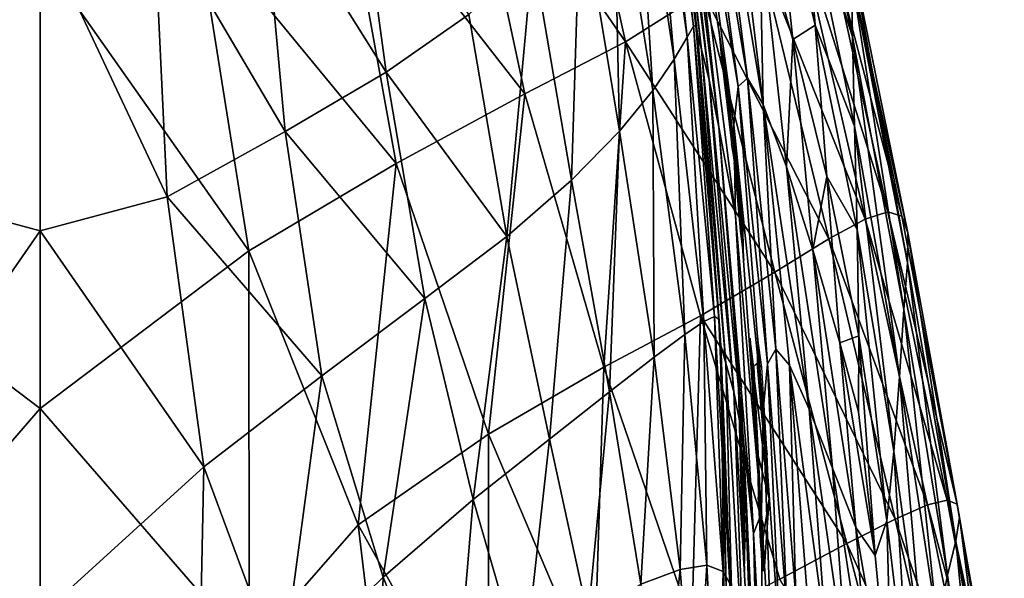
# Model space of a CAD drawing. Extents: x -0.96 to 0.96, y -0.57 to 2.63.
# Tile 144 of 148: x 0 to 0.22, y 2.15 to 2.27. Entities that reach past the tile are written whole.
import ezdxf

# ---------------------------------------------------------------- set-up
doc = ezdxf.new("R2010")
doc.units = 0
doc.layers.add('Brakiri_Cruiser_Lights', color=7, linetype='CONTINUOUS')
doc.layers.add('Brakiri_Cruiser_Main_Texture', color=7, linetype='CONTINUOUS')

msp = doc.modelspace()

# ---------------------------------------------------------------- linework, layer by layer
at = {"layer": 'Brakiri_Cruiser_Lights'}
for points in [[(0.157818, 2.233332, 0.055972), (0.153884, 2.264688, 0.054062), (0.152856, 2.27125, 0.04)], [(0.157818, 2.233332, 0.055972), (0.152856, 2.27125, 0.04), (0.153449, 2.264688, 0.025938)], [(0.157818, 2.233332, 0.055972), (0.153449, 2.264688, 0.025938), (0.155807, 2.245, 0.02125)], [(0.157818, 2.233332, 0.055972), (0.156386, 2.245, 0.05875), (0.153884, 2.264688, 0.054062)], [(0.157818, 2.233332, 0.055972), (0.155807, 2.245, 0.02125), (0.156434, 2.240798, 0.022251)], [(0.156434, 2.240798, 0.022251), (0.157759, 2.225312, 0.025938), (0.158612, 2.21875, 0.04)], [(0.156434, 2.240798, 0.022251), (0.158612, 2.21875, 0.04), (0.158415, 2.225312, 0.054062)], [(0.156434, 2.240798, 0.022251), (0.158415, 2.225312, 0.054062), (0.157818, 2.233332, 0.055972)], [(0.156808, 2.20125, -0.12), (0.15709, 2.194688, -0.134062), (0.157277, 2.192875, -0.134494)], [(0.156808, 2.20125, -0.12), (0.157277, 2.192875, -0.134494), (0.158024, 2.190116, -0.104849)], [(0.156808, 2.20125, -0.12), (0.158024, 2.190116, -0.104849), (0.157545, 2.194688, -0.105937)], [(0.162726, 2.157237, 0.051539), (0.160866, 2.194688, 0.054062), (0.160013, 2.20125, 0.04)], [(0.162726, 2.157237, 0.051539), (0.160013, 2.20125, 0.04), (0.16021, 2.194688, 0.025938)], [(0.161593, 2.195546, 0.107777), (0.162627, 2.194688, 0.134063), (0.161751, 2.20125, 0.12)], [(0.164278, 2.165096, 0.136392), (0.161593, 2.195546, 0.107777), (0.160579, 2.194688, 0.105938)], [(0.161593, 2.195546, 0.107777), (0.164278, 2.165096, 0.136392), (0.163844, 2.175, 0.13875)], [(0.161593, 2.195546, 0.107777), (0.163844, 2.175, 0.13875), (0.162627, 2.194688, 0.134063)], [(0.157277, 2.192875, -0.134494), (0.157648, 2.175, -0.13875), (0.158271, 2.155312, -0.134062)], [(0.157277, 2.192875, -0.134494), (0.158271, 2.155312, -0.134062), (0.158763, 2.14875, -0.12)], [(0.157277, 2.192875, -0.134494), (0.158763, 2.14875, -0.12), (0.158911, 2.155312, -0.105937)], [(0.157277, 2.192875, -0.134494), (0.158911, 2.155312, -0.105937), (0.158502, 2.175, -0.10125)], [(0.157277, 2.192875, -0.134494), (0.158502, 2.175, -0.10125), (0.158024, 2.190116, -0.104849)], [(0.162726, 2.157237, 0.051539), (0.16021, 2.194688, 0.025938), (0.161675, 2.175, 0.02125)], [(0.164278, 2.165096, 0.136392), (0.160579, 2.194688, 0.105938), (0.161696, 2.175, 0.10125)], [(0.162726, 2.157237, 0.051539), (0.16162, 2.176705, 0.058344), (0.160866, 2.194688, 0.054062)], [(0.162726, 2.157237, 0.051539), (0.161716, 2.175, 0.05875), (0.16162, 2.176705, 0.058344)], [(0.162726, 2.157237, 0.051539), (0.161675, 2.175, 0.02125), (0.161841, 2.165398, 0.023536)], [(0.164278, 2.165096, 0.136392), (0.161696, 2.175, 0.10125), (0.162808, 2.155312, 0.105938)], [(0.162726, 2.157237, 0.051539), (0.162811, 2.155704, 0.054156), (0.161716, 2.175, 0.05875)], [(0.161841, 2.165398, 0.023536), (0.162281, 2.155312, 0.025938), (0.162821, 2.14875, 0.04)], [(0.161841, 2.165398, 0.023536), (0.162821, 2.14875, 0.04), (0.162811, 2.153705, 0.050619)], [(0.161841, 2.165398, 0.023536), (0.162811, 2.153705, 0.050619), (0.162726, 2.157237, 0.051539)], [(0.164278, 2.165096, 0.136392), (0.163173, 2.14875, 0.12), (0.162794, 2.155312, 0.134063)], [(0.164278, 2.165096, 0.136392), (0.162808, 2.155312, 0.105938), (0.163173, 2.14875, 0.12)], [(0.162811, 2.153705, 0.050619), (0.162811, 2.155704, 0.054156), (0.162726, 2.157237, 0.051539)], [(0.162811, 2.153705, 0.050619), (0.16276, 2.155312, 0.054062), (0.162811, 2.155704, 0.054156)]]:
    msp.add_3dface(points, dxfattribs=at)
at = {"layer": 'Brakiri_Cruiser_Main_Texture'}
for points in [[(0.183058, 2.269128, 0.390338), (0.182826, 2.28285, 0.400681), (0.168495, 2.346975, 0.393669)], [(0.183058, 2.269128, 0.390338), (0.168495, 2.346975, 0.393669), (0.169995, 2.329268, 0.381636)], [(0.139106, 2.340031, -0.285576), (0.138449, 2.337408, -0.331136), (0.147195, 2.271542, -0.326974)], [(0.139485, 2.34007, -0.231282), (0.139106, 2.340031, -0.285576), (0.14776, 2.27167, -0.281372)], [(0.139106, 2.340031, -0.285576), (0.147195, 2.271542, -0.326974), (0.14776, 2.27167, -0.281372)], [(0.139485, 2.34007, -0.231282), (0.14776, 2.27167, -0.281372), (0.148098, 2.269626, -0.227131)], [(0.140243, 2.337867, -0.167493), (0.139485, 2.34007, -0.231282), (0.148098, 2.269626, -0.227131)], [(0.138449, 2.337408, -0.331136), (0.136857, 2.331863, -0.368722), (0.145775, 2.269068, -0.364737)], [(0.138449, 2.337408, -0.331136), (0.145775, 2.269068, -0.364737), (0.147195, 2.271542, -0.326974)], [(0.140243, 2.337867, -0.167493), (0.148098, 2.269626, -0.227131), (0.149055, 2.266236, -0.163532)], [(0.141482, 2.333005, -0.096113), (0.140243, 2.337867, -0.167493), (0.149055, 2.266236, -0.163532)], [(0.141482, 2.333005, -0.096113), (0.149055, 2.266236, -0.163532), (0.150754, 2.259416, -0.091259)], [(0.143303, 2.325069, -0.019047), (0.141482, 2.333005, -0.096113), (0.150754, 2.259416, -0.091259)], [(0.095373, 2.320994, 0.483099), (0.11775, 2.331468, 0.477025), (0.131918, 2.267997, 0.47862)], [(0.149413, 2.279091, 0.47054), (0.131918, 2.267997, 0.47862), (0.11775, 2.331468, 0.477025)], [(0.136857, 2.331863, -0.368722), (0.133888, 2.323707, -0.399171), (0.142872, 2.264075, -0.395457)], [(0.136857, 2.331863, -0.368722), (0.142872, 2.264075, -0.395457), (0.145775, 2.269068, -0.364737)], [(0.183058, 2.269128, 0.390338), (0.169995, 2.329268, 0.381636), (0.172154, 2.303257, 0.372773)], [(0.157316, 2.257944, 0.204003), (0.148084, 2.326932, 0.190345), (0.146426, 2.322814, 0.12771)], [(0.159389, 2.259827, 0.253846), (0.151036, 2.324854, 0.244556), (0.148084, 2.326932, 0.190345)], [(0.159389, 2.259827, 0.253846), (0.148084, 2.326932, 0.190345), (0.157316, 2.257944, 0.204003)], [(0.133888, 2.323707, -0.399171), (0.129099, 2.313253, -0.423319), (0.138071, 2.25704, -0.420007)], [(0.133888, 2.323707, -0.399171), (0.138071, 2.25704, -0.420007), (0.142872, 2.264075, -0.395457)], [(0.143303, 2.325069, -0.019047), (0.150754, 2.259416, -0.091259), (0.152956, 2.248771, -0.013765)], [(0.145139, 2.31977, 0.057597), (0.143303, 2.325069, -0.019047), (0.152956, 2.248771, -0.013765)], [(0.162948, 2.253849, 0.294139), (0.155598, 2.314848, 0.289042), (0.151036, 2.324854, 0.244556)], [(0.162948, 2.253849, 0.294139), (0.151036, 2.324854, 0.244556), (0.159389, 2.259827, 0.253846)], [(0.156317, 2.249305, 0.147613), (0.146426, 2.322814, 0.12771), (0.145139, 2.31977, 0.057597)], [(0.157316, 2.257944, 0.204003), (0.146426, 2.322814, 0.12771), (0.156317, 2.249305, 0.147613)], [(0.067774, 2.309484, 0.487548), (0.095373, 2.320994, 0.483099), (0.109179, 2.256282, 0.484954)], [(0.095373, 2.320994, 0.483099), (0.131918, 2.267997, 0.47862), (0.109179, 2.256282, 0.484954)], [(0.145139, 2.31977, 0.057597), (0.152956, 2.248771, -0.013765), (0.156663, 2.228777, 0.076547)], [(0.156317, 2.249305, 0.147613), (0.145139, 2.31977, 0.057597), (0.156663, 2.228777, 0.076547)], [(0.16209, 2.295185, 0.322506), (0.155598, 2.314848, 0.289042), (0.162948, 2.253849, 0.294139)], [(0.077924, 2.261183, -0.476053), (0.070894, 2.313115, -0.47538), (0.049867, 2.305973, -0.480796)], [(0.096568, 2.274185, -0.467369), (0.070894, 2.313115, -0.47538), (0.077924, 2.261183, -0.476053)], [(0.129099, 2.313253, -0.423319), (0.121733, 2.30108, -0.442091), (0.130528, 2.247894, -0.439214)], [(0.129099, 2.313253, -0.423319), (0.130528, 2.247894, -0.439214), (0.138071, 2.25704, -0.420007)], [(0.164945, 2.312785, 0.349826), (0.16209, 2.295185, 0.322506), (0.169609, 2.268555, 0.346242)], [(0.172154, 2.303257, 0.372773), (0.164945, 2.312785, 0.349826), (0.174674, 2.271774, 0.366326)], [(0.174674, 2.271774, 0.366326), (0.164945, 2.312785, 0.349826), (0.169609, 2.268555, 0.346242)], [(0.035144, 2.295435, 0.490428), (0.067774, 2.309484, 0.487548), (0.080183, 2.240555, 0.489667)], [(0.067774, 2.309484, 0.487548), (0.109179, 2.256282, 0.484954), (0.080183, 2.240555, 0.489667)], [(0.055225, 2.247808, -0.482634), (0.049867, 2.305973, -0.480796), (0.025487, 2.298215, -0.484441)], [(0.077924, 2.261183, -0.476053), (0.049867, 2.305973, -0.480796), (0.055225, 2.247808, -0.482634)], [(0.183058, 2.269128, 0.390338), (0.172154, 2.303257, 0.372773), (0.183555, 2.248966, 0.382733)], [(0.183555, 2.248966, 0.382733), (0.172154, 2.303257, 0.372773), (0.174674, 2.271774, 0.366326)], [(0.121733, 2.30108, -0.442091), (0.11103, 2.287771, -0.456411), (0.119735, 2.236849, -0.454067)], [(0.121733, 2.30108, -0.442091), (0.119735, 2.236849, -0.454067), (0.130528, 2.247894, -0.439214)], [(0, 2.29401, -0.485849), (-0.025487, 2.298215, -0.484441), (-0.028595, 2.233103, -0.487286)], [(0.028595, 2.233103, -0.487287), (0.025487, 2.298215, -0.484441), (0, 2.29401, -0.485849)], [(0.055225, 2.247808, -0.482634), (0.025487, 2.298215, -0.484441), (0.028595, 2.233103, -0.487287)], [(-0.046976, 2.220892, 0.492696), (-0.035144, 2.295435, 0.490428), (0, 2.287776, 0.491476)], [(0, 2.287776, 0.491476), (0.035144, 2.295435, 0.490428), (0.046976, 2.220892, 0.492696)], [(0.035144, 2.295435, 0.490428), (0.080183, 2.240555, 0.489667), (0.046976, 2.220892, 0.492696)], [(0.16209, 2.295185, 0.322506), (0.162948, 2.253849, 0.294139), (0.1682, 2.239839, 0.32463)], [(0.169609, 2.268555, 0.346242), (0.16209, 2.295185, 0.322506), (0.1682, 2.239839, 0.32463)], [(0.191062, 2.229676, 0.439699), (0.170774, 2.294083, 0.450493), (0.176324, 2.296622, 0.438796)], [(0.194173, 2.228724, 0.427729), (0.191062, 2.229676, 0.439699), (0.176324, 2.296622, 0.438796)], [(0.194173, 2.228724, 0.427729), (0.176324, 2.296622, 0.438796), (0.179994, 2.295821, 0.425896)], [(0.195541, 2.224967, 0.415926), (0.194173, 2.228724, 0.427729), (0.179994, 2.295821, 0.425896)], [(0.195541, 2.224967, 0.415926), (0.179994, 2.295821, 0.425896), (0.181983, 2.291489, 0.412862)], [(0, 2.29401, -0.485849), (-0.028595, 2.233103, -0.487286), (0, 2.225419, -0.48913)], [(0.028595, 2.233103, -0.487287), (0, 2.29401, -0.485849), (0, 2.225419, -0.48913)], [(0.185894, 2.228028, 0.451068), (0.162084, 2.288013, 0.46112), (0.170774, 2.294083, 0.450493)], [(0.191062, 2.229676, 0.439699), (0.185894, 2.228028, 0.451068), (0.170774, 2.294083, 0.450493)], [(0.195476, 2.218205, 0.405061), (0.195541, 2.224967, 0.415926), (0.181983, 2.291489, 0.412862)], [(0.195476, 2.218205, 0.405061), (0.181983, 2.291489, 0.412862), (0.182826, 2.28285, 0.400681)], [(-0.046976, 2.220892, 0.492696), (0, 2.287776, 0.491476), (0, 2.1854, 0.494406)], [(0, 2.287776, 0.491476), (0.046976, 2.220892, 0.492696), (0, 2.1854, 0.494406)], [(0.11103, 2.287771, -0.456411), (0.096568, 2.274185, -0.467369), (0.105182, 2.224114, -0.465558)], [(0.11103, 2.287771, -0.456411), (0.105182, 2.224114, -0.465558), (0.119735, 2.236849, -0.454067)], [(0.177706, 2.223567, 0.461667), (0.149413, 2.279091, 0.47054), (0.162084, 2.288013, 0.46112)], [(0.185894, 2.228028, 0.451068), (0.177706, 2.223567, 0.461667), (0.162084, 2.288013, 0.46112)], [(0.194629, 2.207651, 0.395818), (0.195476, 2.218205, 0.405061), (0.182826, 2.28285, 0.400681)], [(0.194629, 2.207651, 0.395818), (0.182826, 2.28285, 0.400681), (0.183058, 2.269128, 0.390338)], [(0.165534, 2.216081, 0.471328), (0.131918, 2.267997, 0.47862), (0.149413, 2.279091, 0.47054)], [(0.177706, 2.223567, 0.461667), (0.165534, 2.216081, 0.471328), (0.149413, 2.279091, 0.47054)], [(0.105182, 2.224114, -0.465558), (0.096568, 2.274185, -0.467369), (0.077924, 2.261183, -0.476053)], [(0.147195, 2.271542, -0.326974), (0.145775, 2.269068, -0.364737), (0.151957, 2.206131, -0.361907)], [(0.14776, 2.27167, -0.281372), (0.147195, 2.271542, -0.326974), (0.152948, 2.205494, -0.324722)], [(0.147195, 2.271542, -0.326974), (0.151957, 2.206131, -0.361907), (0.152948, 2.205494, -0.324722)], [(0.148098, 2.269626, -0.227131), (0.14776, 2.27167, -0.281372), (0.153164, 2.203088, -0.279831)], [(0.14776, 2.27167, -0.281372), (0.152948, 2.205494, -0.324722), (0.153164, 2.203088, -0.279831)], [(0.174674, 2.271774, 0.366326), (0.169609, 2.268555, 0.346242), (0.177257, 2.237649, 0.361544)], [(0.183555, 2.248966, 0.382733), (0.174674, 2.271774, 0.366326), (0.184106, 2.225711, 0.376465)], [(0.184106, 2.225711, 0.376465), (0.174674, 2.271774, 0.366326), (0.177257, 2.237649, 0.361544)], [(0.145775, 2.269068, -0.364737), (0.142872, 2.264075, -0.395457), (0.149591, 2.20499, -0.392219)], [(0.145775, 2.269068, -0.364737), (0.149591, 2.20499, -0.392219), (0.151957, 2.206131, -0.361907)], [(0.148098, 2.269626, -0.227131), (0.153164, 2.203088, -0.279831), (0.153421, 2.199574, -0.226475)], [(0.148098, 2.269626, -0.227131), (0.153421, 2.199574, -0.226475), (0.154535, 2.195612, -0.163896)], [(0.148098, 2.269626, -0.227131), (0.154535, 2.195612, -0.163896), (0.149055, 2.266236, -0.163532)], [(0.169609, 2.268555, 0.346242), (0.1682, 2.239839, 0.32463), (0.174165, 2.221101, 0.345946)], [(0.177257, 2.237649, 0.361544), (0.169609, 2.268555, 0.346242), (0.174165, 2.221101, 0.345946)], [(0.19365, 2.192519, 0.388882), (0.194629, 2.207651, 0.395818), (0.183058, 2.269128, 0.390338)], [(0.19365, 2.192519, 0.388882), (0.183058, 2.269128, 0.390338), (0.183555, 2.248966, 0.382733)], [(0.131918, 2.267997, 0.47862), (0.127057, 2.194668, 0.486094), (0.109179, 2.256282, 0.484954)], [(0.131918, 2.267997, 0.47862), (0.148832, 2.206228, 0.479616), (0.127057, 2.194668, 0.486094)], [(0.165534, 2.216081, 0.471328), (0.148832, 2.206228, 0.479616), (0.131918, 2.267997, 0.47862)], [(0.149055, 2.266236, -0.163532), (0.154535, 2.195612, -0.163896), (0.156289, 2.189137, -0.094327)], [(0.149055, 2.266236, -0.163532), (0.156289, 2.189137, -0.094327), (0.150754, 2.259416, -0.091259)], [(0.142872, 2.264075, -0.395457), (0.138071, 2.25704, -0.420007), (0.145249, 2.202065, -0.416492)], [(0.142872, 2.264075, -0.395457), (0.145249, 2.202065, -0.416492), (0.149591, 2.20499, -0.392219)], [(0.086698, 2.210182, -0.474838), (0.077924, 2.261183, -0.476053), (0.055225, 2.247808, -0.482634)], [(0.105182, 2.224114, -0.465558), (0.077924, 2.261183, -0.476053), (0.086698, 2.210182, -0.474838)], [(0.150754, 2.259416, -0.091259), (0.156289, 2.189137, -0.094327), (0.158466, 2.178085, -0.020002)], [(0.150754, 2.259416, -0.091259), (0.158466, 2.178085, -0.020002), (0.152956, 2.248771, -0.013765)], [(0.163932, 2.195437, 0.22735), (0.159389, 2.259827, 0.253846), (0.157316, 2.257944, 0.204003)], [(0.16581, 2.198735, 0.269135), (0.162948, 2.253849, 0.294139), (0.159389, 2.259827, 0.253846)], [(0.163932, 2.195437, 0.22735), (0.16581, 2.198735, 0.269135), (0.159389, 2.259827, 0.253846)], [(0.138071, 2.25704, -0.420007), (0.130528, 2.247894, -0.439214), (0.138337, 2.196915, -0.435619)], [(0.138071, 2.25704, -0.420007), (0.138337, 2.196915, -0.435619), (0.145249, 2.202065, -0.416492)], [(0.16291, 2.184823, 0.180896), (0.157316, 2.257944, 0.204003), (0.156317, 2.249305, 0.147613)], [(0.16291, 2.184823, 0.180896), (0.163932, 2.195437, 0.22735), (0.157316, 2.257944, 0.204003)], [(0.109179, 2.256282, 0.484954), (0.101048, 2.179589, 0.490768), (0.080183, 2.240555, 0.489667)], [(0.109179, 2.256282, 0.484954), (0.127057, 2.194668, 0.486094), (0.101048, 2.179589, 0.490768)], [(0.16581, 2.198735, 0.269135), (0.168844, 2.19517, 0.304296), (0.162948, 2.253849, 0.294139)], [(0.162948, 2.253849, 0.294139), (0.168844, 2.19517, 0.304296), (0.173335, 2.185199, 0.330874)], [(0.162948, 2.253849, 0.294139), (0.173335, 2.185199, 0.330874), (0.1682, 2.239839, 0.32463)], [(0.152956, 2.248771, -0.013765), (0.158466, 2.178085, -0.020002), (0.160726, 2.157237, 0.051539)], [(0.152956, 2.248771, -0.013765), (0.160726, 2.157237, 0.051539), (0.156663, 2.228777, 0.076547)], [(0.162567, 2.161824, 0.139467), (0.16291, 2.184823, 0.180896), (0.156317, 2.249305, 0.147613)], [(0.162567, 2.161824, 0.139467), (0.156317, 2.249305, 0.147613), (0.156663, 2.228777, 0.076547)], [(0.192418, 2.175713, 0.383086), (0.19365, 2.192519, 0.388882), (0.183555, 2.248966, 0.382733)], [(0.192418, 2.175713, 0.383086), (0.183555, 2.248966, 0.382733), (0.184106, 2.225711, 0.376465)], [(0.063424, 2.192743, -0.482219), (0.055225, 2.247808, -0.482634), (0.028595, 2.233103, -0.487287)], [(0.086698, 2.210182, -0.474838), (0.055225, 2.247808, -0.482634), (0.063424, 2.192743, -0.482219)], [(0.130528, 2.247894, -0.439214), (0.119735, 2.236849, -0.454067), (0.128261, 2.189104, -0.450491)], [(0.130528, 2.247894, -0.439214), (0.128261, 2.189104, -0.450491), (0.138337, 2.196915, -0.435619)], [(0.080183, 2.240555, 0.489667), (0.071646, 2.159179, 0.493644), (0.046976, 2.220892, 0.492696)], [(0.080183, 2.240555, 0.489667), (0.101048, 2.179589, 0.490768), (0.071646, 2.159179, 0.493644)], [(0.1682, 2.239839, 0.32463), (0.173335, 2.185199, 0.330874), (0.178558, 2.171961, 0.349872)], [(0.1682, 2.239839, 0.32463), (0.178558, 2.171961, 0.349872), (0.174165, 2.221101, 0.345946)], [(0.177257, 2.237649, 0.361544), (0.174165, 2.221101, 0.345946), (0.180196, 2.200163, 0.359757)], [(0.184106, 2.225711, 0.376465), (0.177257, 2.237649, 0.361544), (0.184502, 2.201749, 0.371017)], [(0.184502, 2.201749, 0.371017), (0.177257, 2.237649, 0.361544), (0.180196, 2.200163, 0.359757)], [(0.119735, 2.236849, -0.454067), (0.105182, 2.224114, -0.465558), (0.11476, 2.178471, -0.462162)], [(0.119735, 2.236849, -0.454067), (0.11476, 2.178471, -0.462162), (0.128261, 2.189104, -0.450491)], [(0, 2.225419, -0.48913), (-0.028595, 2.233103, -0.487286), (-0.036893, 2.17222, -0.487852)], [(0.036893, 2.17222, -0.487852), (0.028595, 2.233103, -0.487287), (0, 2.225419, -0.48913)], [(0.063424, 2.192743, -0.482219), (0.028595, 2.233103, -0.487287), (0.036893, 2.17222, -0.487852)], [(0.160726, 2.157237, 0.051539), (0.162567, 2.161824, 0.139467), (0.156663, 2.228777, 0.076547)], [(0.204378, 2.16474, 0.44), (0.185894, 2.228028, 0.451068), (0.191062, 2.229676, 0.439699)], [(0.206696, 2.163837, 0.428495), (0.204378, 2.16474, 0.44), (0.191062, 2.229676, 0.439699)], [(0.206696, 2.163837, 0.428495), (0.191062, 2.229676, 0.439699), (0.194173, 2.228724, 0.427729)], [(0.207207, 2.160859, 0.417458), (0.206696, 2.163837, 0.428495), (0.194173, 2.228724, 0.427729)], [(0.207207, 2.160859, 0.417458), (0.194173, 2.228724, 0.427729), (0.195541, 2.224967, 0.415926)], [(0.199973, 2.163653, 0.451204), (0.177706, 2.223567, 0.461667), (0.185894, 2.228028, 0.451068)], [(0.204378, 2.16474, 0.44), (0.199973, 2.163653, 0.451204), (0.185894, 2.228028, 0.451068)], [(0, 2.225419, -0.48913), (-0.036893, 2.17222, -0.487852), (0, 2.138669, -0.492357)], [(0.036893, 2.17222, -0.487852), (0, 2.225419, -0.48913), (0, 2.138669, -0.492357)], [(0.097577, 2.164859, -0.471687), (0.105182, 2.224114, -0.465558), (0.086698, 2.210182, -0.474838)], [(0.097577, 2.164859, -0.471687), (0.11476, 2.178471, -0.462162), (0.105182, 2.224114, -0.465558)], [(0.190812, 2.160135, 0.377264), (0.192418, 2.175713, 0.383086), (0.184106, 2.225711, 0.376465)], [(0.190812, 2.160135, 0.377264), (0.184106, 2.225711, 0.376465), (0.184502, 2.201749, 0.371017)], [(0.206338, 2.155593, 0.407359), (0.195541, 2.224967, 0.415926), (0.195476, 2.218205, 0.405061)], [(0.206338, 2.155593, 0.407359), (0.207207, 2.160859, 0.417458), (0.195541, 2.224967, 0.415926)], [(0.192667, 2.160472, 0.46194), (0.165534, 2.216081, 0.471328), (0.177706, 2.223567, 0.461667)], [(0.199973, 2.163653, 0.451204), (0.192667, 2.160472, 0.46194), (0.177706, 2.223567, 0.461667)], [(-0.047081, 2.131057, 0.494184), (-0.046976, 2.220892, 0.492696), (0, 2.1854, 0.494406)], [(0.046976, 2.220892, 0.492696), (0.047081, 2.131057, 0.494184), (0, 2.1854, 0.494406)], [(0.046976, 2.220892, 0.492696), (0.071646, 2.159179, 0.493644), (0.047081, 2.131057, 0.494184)], [(0.174165, 2.221101, 0.345946), (0.178558, 2.171961, 0.349872), (0.183786, 2.158598, 0.362295)], [(0.174165, 2.221101, 0.345946), (0.183786, 2.158598, 0.362295), (0.180196, 2.200163, 0.359757)], [(0.204515, 2.147825, 0.398666), (0.195476, 2.218205, 0.405061), (0.194629, 2.207651, 0.395818)], [(0.204515, 2.147825, 0.398666), (0.206338, 2.155593, 0.407359), (0.195476, 2.218205, 0.405061)], [(0.181794, 2.154964, 0.471738), (0.148832, 2.206228, 0.479616), (0.165534, 2.216081, 0.471328)], [(0.192667, 2.160472, 0.46194), (0.181794, 2.154964, 0.471738), (0.165534, 2.216081, 0.471328)], [(0.077259, 2.147337, -0.479355), (0.086698, 2.210182, -0.474838), (0.063424, 2.192743, -0.482219)], [(0.077259, 2.147337, -0.479355), (0.097577, 2.164859, -0.471687), (0.086698, 2.210182, -0.474838)], [(0.148832, 2.206228, 0.479616), (0.146828, 2.13681, 0.48668), (0.127057, 2.194668, 0.486094)], [(0.148832, 2.206228, 0.479616), (0.166685, 2.146895, 0.48013), (0.146828, 2.13681, 0.48668)], [(0.181794, 2.154964, 0.471738), (0.166685, 2.146895, 0.48013), (0.148832, 2.206228, 0.479616)], [(0.151957, 2.206131, -0.361907), (0.149591, 2.20499, -0.392219), (0.153899, 2.148679, -0.389735)], [(0.151957, 2.206131, -0.361907), (0.153899, 2.148679, -0.389735), (0.155404, 2.145971, -0.360533)], [(0.152948, 2.205494, -0.324722), (0.151957, 2.206131, -0.361907), (0.155404, 2.145971, -0.360533)], [(0.202237, 2.136663, 0.392064), (0.194629, 2.207651, 0.395818), (0.19365, 2.192519, 0.388882)], [(0.202237, 2.136663, 0.392064), (0.204515, 2.147825, 0.398666), (0.194629, 2.207651, 0.395818)], [(0.149591, 2.20499, -0.392219), (0.145249, 2.202065, -0.416492), (0.150256, 2.150074, -0.413354)], [(0.149591, 2.20499, -0.392219), (0.150256, 2.150074, -0.413354), (0.153899, 2.148679, -0.389735)], [(0.153164, 2.203088, -0.279831), (0.152948, 2.205494, -0.324722), (0.155642, 2.142229, -0.32463)], [(0.152948, 2.205494, -0.324722), (0.155404, 2.145971, -0.360533), (0.155642, 2.142229, -0.32463)], [(0.145249, 2.202065, -0.416492), (0.138337, 2.196915, -0.435619), (0.144214, 2.149134, -0.432021)], [(0.145249, 2.202065, -0.416492), (0.144214, 2.149134, -0.432021), (0.150256, 2.150074, -0.413354)], [(0.153164, 2.203088, -0.279831), (0.155642, 2.142229, -0.32463), (0.154797, 2.135763, -0.281191)], [(0.153421, 2.199574, -0.226475), (0.153164, 2.203088, -0.279831), (0.154797, 2.135763, -0.281191)], [(0.184502, 2.201749, 0.371017), (0.180196, 2.200163, 0.359757), (0.184427, 2.184612, 0.367437)], [(0.188158, 2.15227, 0.370605), (0.184502, 2.201749, 0.371017), (0.184427, 2.184612, 0.367437)], [(0.188158, 2.15227, 0.370605), (0.190812, 2.160135, 0.377264), (0.184502, 2.201749, 0.371017)], [(0.153421, 2.199574, -0.226475), (0.154797, 2.135763, -0.281191), (0.15426, 2.129251, -0.229461)], [(0.153421, 2.199574, -0.226475), (0.15426, 2.129251, -0.229461), (0.156268, 2.126423, -0.167413)], [(0.153421, 2.199574, -0.226475), (0.156268, 2.126423, -0.167413), (0.154535, 2.195612, -0.163896)], [(0.180196, 2.200163, 0.359757), (0.183786, 2.158598, 0.362295), (0.188158, 2.15227, 0.370605)], [(0.180196, 2.200163, 0.359757), (0.188158, 2.15227, 0.370605), (0.184427, 2.184612, 0.367437)], [(0.168347, 2.139155, 0.254559), (0.16581, 2.198735, 0.269135), (0.163932, 2.195437, 0.22735)], [(0.168347, 2.139155, 0.254559), (0.170307, 2.14283, 0.287852), (0.16581, 2.198735, 0.269135)], [(0.170307, 2.14283, 0.287852), (0.168844, 2.19517, 0.304296), (0.16581, 2.198735, 0.269135)], [(0.138337, 2.196915, -0.435619), (0.128261, 2.189104, -0.450491), (0.135395, 2.145775, -0.446509)], [(0.138337, 2.196915, -0.435619), (0.135395, 2.145775, -0.446509), (0.144214, 2.149134, -0.432021)], [(0.154535, 2.195612, -0.163896), (0.156268, 2.126423, -0.167413), (0.158812, 2.122, -0.100058)], [(0.154535, 2.195612, -0.163896), (0.158812, 2.122, -0.100058), (0.156289, 2.189137, -0.094327)], [(0.166889, 2.129073, 0.218771), (0.163932, 2.195437, 0.22735), (0.16291, 2.184823, 0.180896)], [(0.166889, 2.129073, 0.218771), (0.168347, 2.139155, 0.254559), (0.163932, 2.195437, 0.22735)], [(0.170307, 2.14283, 0.287852), (0.173093, 2.140642, 0.317446), (0.168844, 2.19517, 0.304296)], [(0.168844, 2.19517, 0.304296), (0.173093, 2.140642, 0.317446), (0.17723, 2.133154, 0.339585)], [(0.168844, 2.19517, 0.304296), (0.17723, 2.133154, 0.339585), (0.173335, 2.185199, 0.330874)], [(0.054353, 2.124976, -0.485456), (0.063424, 2.192743, -0.482219), (0.036893, 2.17222, -0.487852)], [(0.054353, 2.124976, -0.485456), (0.077259, 2.147337, -0.479355), (0.063424, 2.192743, -0.482219)], [(0.127057, 2.194668, 0.486094), (0.124759, 2.123698, 0.491243), (0.101048, 2.179589, 0.490768)], [(0.127057, 2.194668, 0.486094), (0.146828, 2.13681, 0.48668), (0.124759, 2.123698, 0.491243)], [(0.199399, 2.125246, 0.386406), (0.19365, 2.192519, 0.388882), (0.192418, 2.175713, 0.383086)], [(0.199399, 2.125246, 0.386406), (0.202237, 2.136663, 0.392064), (0.19365, 2.192519, 0.388882)], [(0.128261, 2.189104, -0.450491), (0.11476, 2.178471, -0.462162), (0.123487, 2.138464, -0.457959)], [(0.128261, 2.189104, -0.450491), (0.123487, 2.138464, -0.457959), (0.135395, 2.145775, -0.446509)], [(0.156289, 2.189137, -0.094327), (0.158812, 2.122, -0.100058), (0.160773, 2.113031, -0.030801)], [(0.156289, 2.189137, -0.094327), (0.160773, 2.113031, -0.030801), (0.158466, 2.178085, -0.020002)], [(0, 2.109668, 0.491691), (-0.047081, 2.131057, 0.494184), (0, 2.1854, 0.494406)], [(0.047081, 2.131057, 0.494184), (0, 2.109668, 0.491691), (0, 2.1854, 0.494406)], [(0.16547, 2.110965, 0.186608), (0.16291, 2.184823, 0.180896), (0.162567, 2.161824, 0.139467)], [(0.16547, 2.110965, 0.186608), (0.166889, 2.129073, 0.218771), (0.16291, 2.184823, 0.180896)], [(0.173335, 2.185199, 0.330874), (0.17723, 2.133154, 0.339585), (0.182118, 2.123861, 0.35574)], [(0.173335, 2.185199, 0.330874), (0.182118, 2.123861, 0.35574), (0.178558, 2.171961, 0.349872)], [(0.101048, 2.179589, 0.490768), (0.100985, 2.106641, 0.493916), (0.071646, 2.159179, 0.493644)], [(0.101048, 2.179589, 0.490768), (0.124759, 2.123698, 0.491243), (0.100985, 2.106641, 0.493916)], [(0.108905, 2.125699, -0.467016), (0.11476, 2.178471, -0.462162), (0.097577, 2.164859, -0.471687)], [(0.108905, 2.125699, -0.467016), (0.123487, 2.138464, -0.457959), (0.11476, 2.178471, -0.462162)], [(0.158466, 2.178085, -0.020002), (0.160773, 2.113031, -0.030801), (0.162154, 2.098379, 0.036201)], [(0.158466, 2.178085, -0.020002), (0.162154, 2.098379, 0.036201), (0.160726, 2.157237, 0.051539)], [(0.196098, 2.115306, 0.380982), (0.192418, 2.175713, 0.383086), (0.190812, 2.160135, 0.377264)], [(0.196098, 2.115306, 0.380982), (0.199399, 2.125246, 0.386406), (0.192418, 2.175713, 0.383086)], [(-0.036893, 2.17222, -0.487852), (-0.035286, 2.095884, -0.490123), (0, 2.138669, -0.492357)], [(0.035286, 2.095884, -0.490123), (0.036893, 2.17222, -0.487852), (0, 2.138669, -0.492357)], [(0.035286, 2.095884, -0.490123), (0.054353, 2.124976, -0.485456), (0.036893, 2.17222, -0.487852)], [(0.178558, 2.171961, 0.349872), (0.182118, 2.123861, 0.35574), (0.187239, 2.114871, 0.366803)], [(0.178558, 2.171961, 0.349872), (0.187239, 2.114871, 0.366803), (0.183786, 2.158598, 0.362295)], [(0.092842, 2.108622, -0.47426), (0.097577, 2.164859, -0.471687), (0.077259, 2.147337, -0.479355)], [(0.092842, 2.108622, -0.47426), (0.108905, 2.125699, -0.467016), (0.097577, 2.164859, -0.471687)], [(0.215887, 2.10409, 0.44), (0.199973, 2.163653, 0.451204), (0.204378, 2.16474, 0.44)], [(0.217285, 2.103421, 0.42875), (0.215887, 2.10409, 0.44), (0.204378, 2.16474, 0.44)], [(0.217285, 2.103421, 0.42875), (0.204378, 2.16474, 0.44), (0.206696, 2.163837, 0.428495)], [(0.21696, 2.101278, 0.417969), (0.217285, 2.103421, 0.42875), (0.206696, 2.163837, 0.428495)], [(0.21696, 2.101278, 0.417969), (0.206696, 2.163837, 0.428495), (0.207207, 2.160859, 0.417458)], [(0.160726, 2.157237, 0.051539), (0.162726, 2.121372, 0.112756), (0.162567, 2.161824, 0.139467)], [(0.162726, 2.121372, 0.112756), (0.16547, 2.110965, 0.186608), (0.162567, 2.161824, 0.139467)], [(0.21237, 2.103382, 0.45125), (0.192667, 2.160472, 0.46194), (0.199973, 2.163653, 0.451204)], [(0.215887, 2.10409, 0.44), (0.21237, 2.103382, 0.45125), (0.199973, 2.163653, 0.451204)], [(0.206217, 2.101171, 0.462031), (0.181794, 2.154964, 0.471738), (0.192667, 2.160472, 0.46194)], [(0.192169, 2.110029, 0.374638), (0.190812, 2.160135, 0.377264), (0.188158, 2.15227, 0.370605)], [(0.192169, 2.110029, 0.374638), (0.196098, 2.115306, 0.380982), (0.190812, 2.160135, 0.377264)], [(0.21237, 2.103382, 0.45125), (0.206217, 2.101171, 0.462031), (0.192667, 2.160472, 0.46194)], [(0.215306, 2.097565, 0.408125), (0.207207, 2.160859, 0.417458), (0.206338, 2.155593, 0.407359)], [(0.215306, 2.097565, 0.408125), (0.21696, 2.101278, 0.417969), (0.207207, 2.160859, 0.417458)], [(0.071646, 2.159179, 0.493644), (0.080381, 2.086093, 0.494381), (0.047081, 2.131057, 0.494184)], [(0.071646, 2.159179, 0.493644), (0.100985, 2.106641, 0.493916), (0.080381, 2.086093, 0.494381)], [(0.162154, 2.098379, 0.036201), (0.162726, 2.121372, 0.112756), (0.160726, 2.157237, 0.051539)], [(0.183786, 2.158598, 0.362295), (0.187239, 2.114871, 0.366803), (0.192169, 2.110029, 0.374638)], [(0.183786, 2.158598, 0.362295), (0.192169, 2.110029, 0.374638), (0.188158, 2.15227, 0.370605)], [(0.196914, 2.097331, 0.471875), (0.166685, 2.146895, 0.48013), (0.181794, 2.154964, 0.471738)], [(0.206217, 2.101171, 0.462031), (0.196914, 2.097331, 0.471875), (0.181794, 2.154964, 0.471738)], [(0.212599, 2.091961, 0.399687), (0.206338, 2.155593, 0.407359), (0.204515, 2.147825, 0.398666)], [(0.212599, 2.091961, 0.399687), (0.215306, 2.097565, 0.408125), (0.206338, 2.155593, 0.407359)], [(0.144214, 2.149134, -0.432021), (0.135395, 2.145775, -0.446509), (0.139924, 2.108103, -0.442947)], [(0.144214, 2.149134, -0.432021), (0.139924, 2.108103, -0.442947), (0.147513, 2.106548, -0.42911)], [(0.150256, 2.150074, -0.413354), (0.144214, 2.149134, -0.432021), (0.147513, 2.106548, -0.42911)], [(0.150256, 2.150074, -0.413354), (0.147513, 2.106548, -0.42911), (0.152711, 2.102818, -0.411168)], [(0.153899, 2.148679, -0.389735), (0.150256, 2.150074, -0.413354), (0.152711, 2.102818, -0.411168)], [(0.153899, 2.148679, -0.389735), (0.152711, 2.102818, -0.411168), (0.155564, 2.097584, -0.388608)], [(0.155404, 2.145971, -0.360533), (0.153899, 2.148679, -0.389735), (0.155564, 2.097584, -0.388608)], [(0.075012, 2.087652, -0.480478), (0.077259, 2.147337, -0.479355), (0.054353, 2.124976, -0.485456)], [(0.075012, 2.087652, -0.480478), (0.092842, 2.108622, -0.47426), (0.077259, 2.147337, -0.479355)], [(0.209115, 2.084147, 0.393125), (0.204515, 2.147825, 0.398666), (0.202237, 2.136663, 0.392064)], [(0.209115, 2.084147, 0.393125), (0.212599, 2.091961, 0.399687), (0.204515, 2.147825, 0.398666)]]:
    msp.add_3dface(points, dxfattribs=at)

doc.saveas('drawing.dxf')
